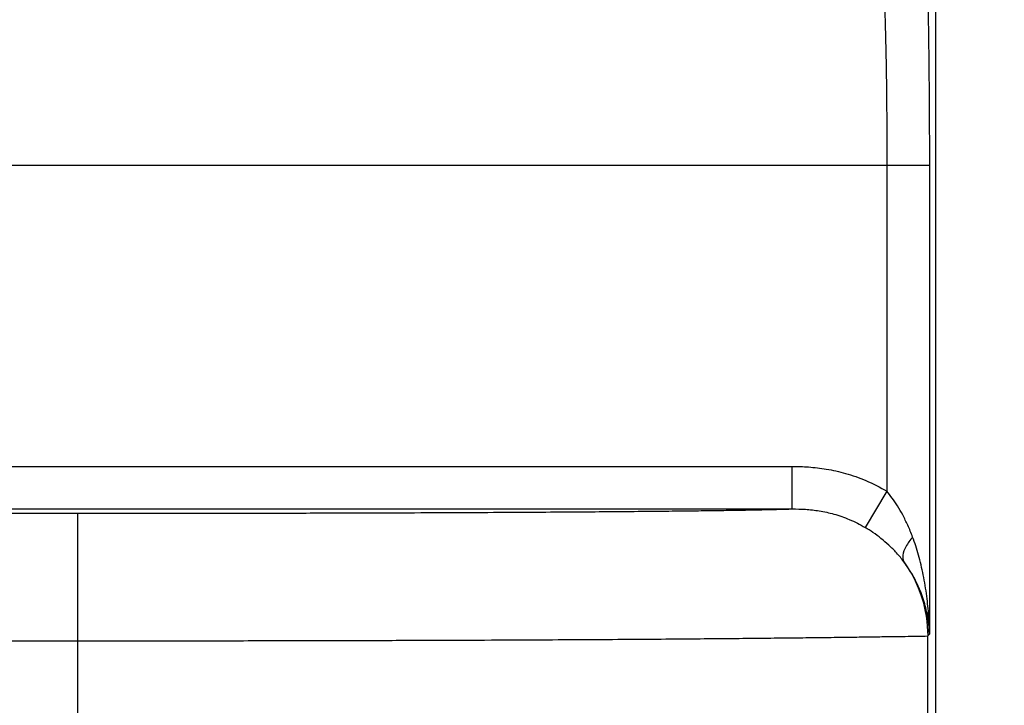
# Model space of a CAD drawing. Header units: inches. Extents: x 0 to 34, y 0 to 22.
# Tile 28 of 86: x 11.6 to 12.2, y 9.4 to 9.8. Entities that reach past the tile are written whole.
import ezdxf

# ---------------------------------------------------------------- set-up
doc = ezdxf.new("R2010")
doc.units = ezdxf.units.IN
doc.header["$LTSCALE"] = 1.87
doc.header["$MEASUREMENT"] = 0
doc.layers.get('0').update_dxf_attribs({"linetype": 'CONTINUOUS'})
doc.layers.add('DIMENSIONS', color=7, linetype='CONTINUOUS')
doc.styles.get("Standard").update_dxf_attribs({"font": 'txt', "width": 0.8})
doc.dimstyles.new('DIMSTYLE_1', dxfattribs={"dimtxt": 0.125, "dimasz": 0.1875, "dimexe": 0.18, "dimexo": 0.0625, "dimgap": 0.09, "dimtad": 0, "dimtih": 1, "dimtoh": 1, "dimdec": 3, "dimlfac": 2, "dimzin": 4, "dimdsep": 46, "dimtxsty": 'STANDARD', "dimblk": '_FILLED', "dimblk1": '_FILLED', "dimblk2": '_FILLED', "dimcen": 0.09, "dimadec": 0, "dimazin": 0, "dimtp": 0.01, "dimtm": 0.01, "dimtfac": 1, "dimtdec": 3, "dimtofl": 0, "dimtmove": 0, "dimatfit": 3, "dimldrblk": '_FILLED', "dimfxl": 1, "dimtolj": 1, "dimtzin": 4, "dimarcsym": 0})

# ---------------------------------------------------------------- blocks, each defined once
blk = doc.blocks.new('_FILLED')
at = {"color": 0, "linetype": 'BYBLOCK'}
blk.add_solid([(0, 0), (-1, 0.1667), (-1, -0.1667)], dxfattribs=at)
blk = doc.blocks.new('*D0')
at = {"layer": 'DIMENSIONS', "color": 2, "linetype": 'CONTINUOUS'}
for p, q in [((12.09386, 14.07421), (13.04962, 14.06731)), ((12.92462, 14.06821), (12.90569, 11.44602)), ((12.88496, 8.57383), (12.90389, 11.19602)), ((12.13025, 8.57928), (13.00996, 8.57293))]:
    blk.add_line(p, q, dxfattribs=at)
at = {"layer": 'DIMENSIONS', "color": 2, "linetype": 'CONTINUOUS', "xscale": 0.1875, "yscale": 0.1875, "zscale": 0.1875}
for p, rotation in [((12.92462, 14.06821), 89.586465), ((12.88496, 8.57383), 269.586465)]:
    blk.add_blockref('_FILLED', p, dxfattribs=dict(at, rotation=rotation))
at = {"layer": 'DIMENSIONS', "color": 2, "linetype": 'CONTINUOUS', "width": 0.8}
for s, p in [('[', (12.86729, 11.25852)), (']', (13.56729, 11.25852)), ('10.989', (12.14229, 11.25852)), ('279.12', (12.96729, 11.25852))]:
    blk.add_text(s, height=0.125, dxfattribs=at).set_placement(p)

msp = doc.modelspace()

# ---------------------------------------------------------------- linework, layer by layer
at = {"color": 7, "linetype": 'CONTINUOUS'}
for p, q in [((12.1349, 13.97616), (12.1349, 8.63753)), ((12.10622, 9.72587), (11.15999, 9.72588)), ((12.13121, 9.72588), (12.10622, 9.72588)), ((12.10622, 9.72587), (12.10622, 9.53438)), ((12.13121, 9.72588), (12.13121, 9.45032)), ((11.3803, 9.54901), (12.0506, 9.54901)), ((12.0506, 9.52402), (12.0506, 9.54901)), ((12.10622, 9.53438), (12.09342, 9.51311)), ((11.3803, 9.52402), (12.0506, 9.52402)), ((11.3803, 9.52148), (11.6304, 9.52148)), ((11.6304, 9.52148), (11.6304, 8.58288)), ((12.13121, 9.45032), (12.13023, 9.44934)), ((12.13023, 8.64221), (12.13023, 9.44934)), ((11.3803, 9.4465), (11.6304, 9.4465))]:
    msp.add_line(p, q, dxfattribs=at)
for points, knots in [([(12.12983, 9.84004), (12.13007, 9.83227), (12.13047, 9.8152), (12.13089, 9.78784), (12.13115, 9.75756), (12.13121, 9.73657), (12.13121, 9.72588)], [0, 0, 0, 0, 0.204315, 0.448632, 0.719004, 1, 1, 1, 1]), ([(12.10484, 9.82101), (12.10507, 9.81453), (12.10548, 9.8003), (12.1059, 9.77751), (12.10616, 9.75229), (12.10622, 9.7348), (12.10622, 9.72587)], [0, 0, 0, 0, 0.204697, 0.448647, 0.718538, 1, 1, 1, 1]), ([(12.0506, 9.54901), (12.05378, 9.54901), (12.06047, 9.5488), (12.07096, 9.54758), (12.08231, 9.54505), (12.09433, 9.54081), (12.10225, 9.53677), (12.10622, 9.53438)], [0, 0, 0, 0, 0.163621, 0.344575, 0.543554, 0.761561, 1, 1, 1, 1]), ([(12.12136, 9.50751), (12.1205, 9.50984), (12.11869, 9.51424), (12.11568, 9.52034), (12.11257, 9.52567), (12.10945, 9.5303), (12.10729, 9.53309), (12.10622, 9.53438)], [0, 0, 0, 0, 0.241238, 0.459928, 0.658262, 0.83795, 1, 1, 1, 1]), ([(11.6304, 9.52148), (11.64425, 9.52148), (11.67185, 9.52149), (11.71274, 9.52153), (11.75229, 9.52159), (11.78947, 9.52169), (11.82342, 9.5218), (11.85376, 9.52192), (11.88074, 9.52206), (11.90486, 9.5222), (11.92658, 9.52234), (11.94612, 9.52249), (11.96366, 9.52265), (11.97936, 9.52281), (11.99337, 9.52297), (12.0058, 9.52312), (12.0167, 9.52328), (12.02614, 9.52344), (12.03417, 9.52359), (12.04086, 9.52374), (12.04619, 9.52387), (12.04929, 9.52397), (12.0506, 9.52402)], [0, 0, 0, 0, 0.098892, 0.197042, 0.291933, 0.381211, 0.462477, 0.534301, 0.597857, 0.655025, 0.706568, 0.752918, 0.794516, 0.83176, 0.865022, 0.89457, 0.920478, 0.942854, 0.961932, 0.977876, 0.990619, 1, 1, 1, 1]), ([(12.0506, 9.52402), (12.05318, 9.52403), (12.0585, 9.5239), (12.06671, 9.52301), (12.07539, 9.52111), (12.08448, 9.51793), (12.09044, 9.5149), (12.09342, 9.51311)], [0, 0, 0, 0, 0.172917, 0.356139, 0.553076, 0.766917, 1, 1, 1, 1]), ([(12.1162, 9.49296), (12.11487, 9.49476), (12.11207, 9.49814), (12.10753, 9.5027), (12.10287, 9.50667), (12.09818, 9.51012), (12.095, 9.51216), (12.09342, 9.51311)], [0, 0, 0, 0, 0.219557, 0.429342, 0.62964, 0.820184, 1, 1, 1, 1]), ([(12.12136, 9.50751), (12.11986, 9.50574), (12.11744, 9.50239), (12.11528, 9.4974), (12.11554, 9.49407), (12.1162, 9.49297)], [0, 0, 0, 0, 0.43041, 0.761424, 1, 1, 1, 1]), ([(12.12762, 9.48524), (12.12682, 9.48916), (12.12503, 9.49667), (12.12266, 9.50402), (12.12136, 9.50751)], [0, 0, 0, 0, 0.517896, 1, 1, 1, 1]), ([(12.1162, 9.49297), (12.1207, 9.48668), (12.12779, 9.47263), (12.13022, 9.45707), (12.13023, 9.44934)], [0, 0, 0, 0, 0.499965, 1, 1, 1, 1]), ([(12.12567, 9.47636), (12.12444, 9.47934), (12.12161, 9.48509), (12.11809, 9.49044), (12.1162, 9.49297)], [0, 0, 0, 0, 0.505215, 1, 1, 1, 1]), ([(12.13121, 9.45032), (12.13117, 9.4539), (12.1309, 9.46136), (12.12978, 9.47304), (12.12846, 9.48108), (12.12762, 9.48524)], [0, 0, 0, 0, 0.305207, 0.637239, 1, 1, 1, 1]), ([(12.13121, 9.45032), (12.13114, 9.45299), (12.13068, 9.45861), (12.12893, 9.46737), (12.12693, 9.47331), (12.12567, 9.47636)], [0, 0, 0, 0, 0.299734, 0.629921, 1, 1, 1, 1]), ([(11.6304, 9.4465), (11.64534, 9.4465), (11.67515, 9.44651), (11.71936, 9.44656), (11.76221, 9.44663), (11.80254, 9.44673), (11.83942, 9.44684), (11.8725, 9.44697), (11.90213, 9.44711), (11.92892, 9.44726), (11.95333, 9.44741), (11.97559, 9.44757), (11.99593, 9.44773), (12.01456, 9.4479), (12.03165, 9.44806), (12.04732, 9.44823), (12.06167, 9.44839), (12.07482, 9.44855), (12.0869, 9.44871), (12.09795, 9.44885), (12.1079, 9.44901), (12.11648, 9.44906), (12.12376, 9.44934), (12.12819, 9.44901), (12.13023, 9.44934)], [0, 0, 0, 0, 0.089667, 0.17891, 0.265366, 0.346812, 0.420987, 0.486713, 0.545397, 0.598813, 0.647498, 0.691892, 0.73245, 0.769581, 0.803688, 0.835027, 0.863652, 0.889831, 0.91393, 0.936143, 0.956195, 0.97363, 0.987601, 1, 1, 1, 1])]:
    msp.add_open_spline(points, degree=3, knots=knots, dxfattribs=at)

# ---------------------------------------------------------------- dimensions: what is measured, and where the dimension line sits
at = {"layer": 'DIMENSIONS', "color": 2, "linetype": 'CONTINUOUS'}
dim = msp.add_linear_dim(base=(12.92462, 14.06821), p1=(12.13025, 8.57928), p2=(12.09386, 14.07421), angle=89.58647, dimstyle='DIMSTYLE_1', dxfattribs=at)
dim.commit()
dim.dimension.update_dxf_attribs({"geometry": '*D0', "text_midpoint": (12.90479, 11.32102), "dimtype": 160})

doc.saveas('drawing.dxf')
